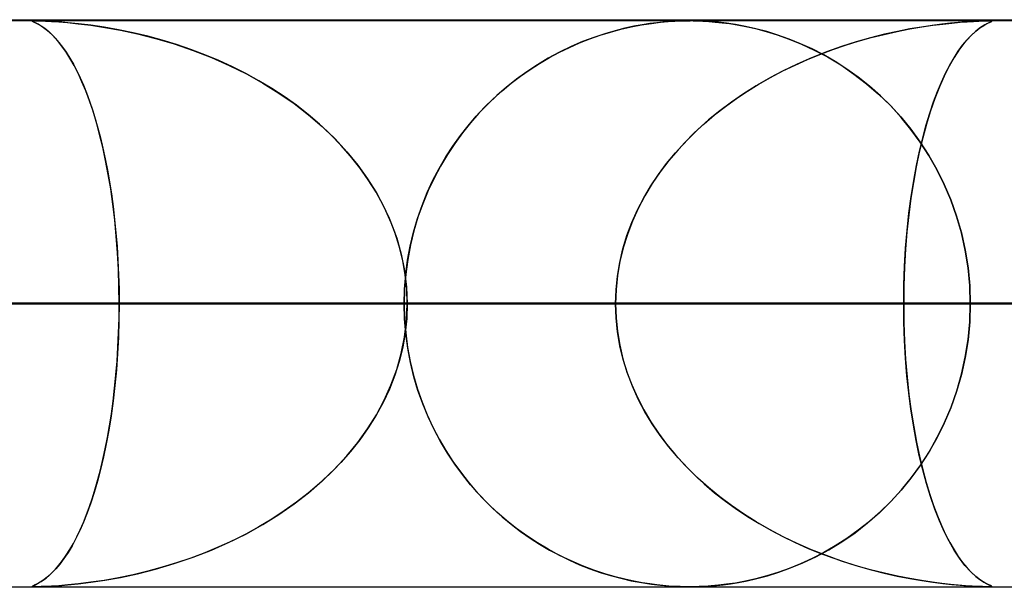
# Model space of a CAD drawing. Header units: millimetres. Extents: x -790 to 790, y -924 to 924.
# Tile 41 of 48: x 295 to 312, y 914 to 924. Entities that reach past the tile are written whole.
import ezdxf

# ---------------------------------------------------------------- set-up
doc = ezdxf.new("R2010")
doc.units = ezdxf.units.MM
doc.layers.add('HIDDEN', color=7, linetype='Continuous')
doc.layers.add('THICK', color=7, linetype='Continuous')

msp = doc.modelspace()

# ---------------------------------------------------------------- linework, layer by layer
at = {"layer": 'HIDDEN'}
for p, q in [((344.621, 923.99), (0, 923.99)), ((677, 923.99), (0, 923.99)), ((344.621, 923.99), (0, 923.99)), ((329.536, 923.98), (0, 923.98)), ((295.31, 923.974), (295.315, 923.978)), ((295.318, 923.968), (295.31, 923.974)), ((295.317, 923.978), (295.311, 923.975)), ((295.311, 923.975), (295.314, 923.971)), ((295.314, 923.971), (295.326, 923.964)), ((295.315, 923.978), (295.331, 923.979)), ((295.334, 923.98), (295.317, 923.978)), ((295.338, 923.958), (295.318, 923.968)), ((295.326, 923.964), (295.344, 923.956)), ((295.331, 923.979), (295.361, 923.98)), ((295.363, 923.98), (295.334, 923.98)), ((295.371, 923.943), (295.338, 923.958)), ((295.344, 923.956), (295.367, 923.945)), ((295.407, 923.98), (295.363, 923.98)), ((295.363, 923.98), (295.407, 923.98)), ((295.367, 923.945), (295.395, 923.931)), ((295.415, 923.92), (295.371, 923.943)), ((295.395, 923.931), (295.428, 923.913)), ((295.467, 923.978), (295.407, 923.98)), ((295.407, 923.98), (295.467, 923.978)), ((295.47, 923.888), (295.415, 923.92)), ((295.428, 923.913), (295.467, 923.89)), ((295.547, 923.975), (295.467, 923.978)), ((295.467, 923.978), (295.548, 923.975)), ((295.467, 923.89), (295.51, 923.861)), ((295.534, 923.844), (295.47, 923.888)), ((295.51, 923.861), (295.558, 923.826)), ((295.606, 923.786), (295.534, 923.844)), ((295.65, 923.969), (295.547, 923.975)), ((295.548, 923.975), (295.652, 923.969)), ((295.558, 923.826), (295.61, 923.783)), ((295.781, 923.961), (295.65, 923.969)), ((295.652, 923.969), (295.78, 923.961)), ((295.78, 923.961), (295.936, 923.948)), ((295.942, 923.947), (295.781, 923.961)), ((295.936, 923.948), (296.124, 923.929)), ((296.13, 923.928), (295.942, 923.947)), ((296.124, 923.929), (296.344, 923.902)), ((296.344, 923.902), (296.13, 923.928)), ((296.579, 923.867), (296.344, 923.902)), ((296.344, 923.902), (296.593, 923.864)), ((296.833, 923.822), (296.579, 923.867)), ((296.593, 923.864), (296.868, 923.815)), ((297.091, 923.768), (296.833, 923.822)), ((305.505, 923.782), (305.688, 923.831)), ((305.76, 923.848), (305.588, 923.805)), ((305.688, 923.831), (305.872, 923.873)), ((305.92, 923.883), (305.76, 923.848)), ((305.872, 923.873), (306.056, 923.908)), ((306.068, 923.91), (305.92, 923.883)), ((306.056, 923.908), (306.23, 923.935)), ((306.202, 923.931), (306.068, 923.91)), ((306.321, 923.946), (306.202, 923.931)), ((306.23, 923.935), (306.388, 923.954)), ((306.43, 923.958), (306.321, 923.946)), ((306.388, 923.954), (306.526, 923.966)), ((306.537, 923.967), (306.43, 923.958)), ((306.526, 923.966), (306.643, 923.973)), ((306.64, 923.973), (306.537, 923.967)), ((306.734, 923.977), (306.64, 923.973)), ((306.643, 923.973), (306.739, 923.977)), ((306.819, 923.979), (306.734, 923.977)), ((306.739, 923.977), (306.822, 923.979)), ((306.899, 923.98), (306.819, 923.979)), ((306.822, 923.979), (306.9, 923.98)), ((306.982, 923.979), (306.899, 923.98)), ((306.9, 923.98), (306.902, 923.98)), ((306.902, 923.98), (306.904, 923.98)), ((306.904, 923.98), (306.906, 923.98)), ((306.906, 923.98), (306.908, 923.98)), ((306.908, 923.98), (306.91, 923.98)), ((306.91, 923.98), (306.912, 923.98)), ((306.963, 923.98), (307.044, 923.978)), ((307.071, 923.977), (306.982, 923.979)), ((307.044, 923.978), (307.134, 923.974)), ((307.171, 923.973), (307.071, 923.977)), ((307.134, 923.974), (307.238, 923.968)), ((307.283, 923.965), (307.171, 923.973)), ((307.238, 923.968), (307.354, 923.959)), ((307.409, 923.954), (307.283, 923.965)), ((307.354, 923.959), (307.476, 923.947)), ((307.551, 923.937), (307.409, 923.954)), ((307.476, 923.947), (307.603, 923.93)), ((307.71, 923.914), (307.551, 923.937)), ((307.603, 923.93), (307.74, 923.909)), ((307.884, 923.882), (307.71, 923.914)), ((307.74, 923.909), (307.894, 923.88)), ((308.07, 923.84), (307.884, 923.882)), ((307.894, 923.88), (308.065, 923.842)), ((308.065, 923.842), (308.25, 923.793)), ((308.263, 923.789), (308.07, 923.84)), ((310.562, 923.793), (310.785, 923.836)), ((310.786, 923.836), (310.567, 923.794)), ((310.785, 923.836), (310.995, 923.872)), ((310.99, 923.871), (310.786, 923.836)), ((311.179, 923.899), (310.99, 923.871)), ((310.995, 923.872), (311.188, 923.901)), ((311.35, 923.921), (311.179, 923.899)), ((311.188, 923.901), (311.366, 923.923)), ((311.502, 923.938), (311.35, 923.921)), ((311.366, 923.923), (311.526, 923.94)), ((311.636, 923.951), (311.502, 923.938)), ((311.526, 923.94), (311.669, 923.954)), ((311.763, 923.961), (311.636, 923.951)), ((311.669, 923.954), (311.797, 923.963)), ((311.881, 923.969), (311.763, 923.961)), ((311.797, 923.963), (311.909, 923.97)), ((311.984, 923.974), (311.881, 923.969)), ((311.909, 923.97), (312.003, 923.975)), ((311.946, 923.797), (312.02, 923.855)), ((312.032, 923.863), (311.948, 923.798)), ((312.068, 923.978), (311.984, 923.974)), ((312.003, 923.975), (312.079, 923.978)), ((312.02, 923.855), (312.087, 923.899)), ((312.105, 923.909), (312.032, 923.863)), ((312.131, 923.979), (312.068, 923.978)), ((312.079, 923.978), (312.136, 923.98)), ((312.087, 923.899), (312.144, 923.93)), ((312.163, 923.94), (312.105, 923.909)), ((312.177, 923.98), (312.131, 923.979)), ((312.136, 923.98), (312.178, 923.98)), ((312.144, 923.93), (312.187, 923.951)), ((312.204, 923.959), (312.163, 923.94)), ((312.21, 923.979), (312.177, 923.98)), ((312.178, 923.98), (312.207, 923.98)), ((312.187, 923.951), (312.216, 923.965)), ((312.225, 923.97), (312.204, 923.959)), ((312.207, 923.98), (312.224, 923.978)), ((312.228, 923.978), (312.21, 923.979)), ((312.216, 923.965), (312.229, 923.973)), ((312.224, 923.978), (312.23, 923.975)), ((312.23, 923.975), (312.225, 923.97)), ((312.229, 923.973), (312.228, 923.978)), ((295.681, 923.715), (295.606, 923.786)), ((295.61, 923.783), (295.665, 923.731)), ((295.665, 923.731), (295.723, 923.67)), ((295.756, 923.634), (295.681, 923.715)), ((295.723, 923.67), (295.784, 923.599)), ((296.868, 923.815), (297.166, 923.751)), ((297.348, 923.707), (297.091, 923.768)), ((297.166, 923.751), (297.484, 923.671)), ((297.603, 923.637), (297.348, 923.707)), ((297.484, 923.671), (297.816, 923.573)), ((304.961, 923.591), (305.141, 923.662)), ((305.215, 923.688), (305.016, 923.613)), ((305.141, 923.662), (305.323, 923.726)), ((305.406, 923.752), (305.215, 923.688)), ((305.323, 923.726), (305.505, 923.782)), ((305.588, 923.805), (305.406, 923.752)), ((308.25, 923.793), (308.448, 923.733)), ((308.459, 923.729), (308.263, 923.789)), ((308.448, 923.733), (308.656, 923.659)), ((308.658, 923.658), (308.459, 923.729)), ((308.656, 923.659), (308.874, 923.57)), ((308.859, 923.577), (308.658, 923.658)), ((310.093, 923.681), (309.84, 923.609)), ((309.876, 923.62), (310.104, 923.684)), ((310.336, 923.742), (310.093, 923.681)), ((310.104, 923.684), (310.333, 923.741)), ((310.333, 923.741), (310.562, 923.793)), ((310.567, 923.794), (310.336, 923.742)), ((311.715, 923.552), (311.792, 923.645)), ((311.854, 923.711), (311.756, 923.603)), ((311.792, 923.645), (311.869, 923.727)), ((311.948, 923.798), (311.854, 923.711)), ((311.869, 923.727), (311.946, 923.797)), ((295.83, 923.541), (295.756, 923.634)), ((295.784, 923.599), (295.848, 923.518)), ((295.904, 923.437), (295.83, 923.541)), ((295.848, 923.518), (295.912, 923.425)), ((297.857, 923.56), (297.603, 923.637)), ((297.816, 923.573), (298.148, 923.459)), ((298.108, 923.474), (297.857, 923.56)), ((298.356, 923.38), (298.108, 923.474)), ((304.605, 923.426), (304.782, 923.512)), ((304.811, 923.525), (304.607, 923.427)), ((304.782, 923.512), (304.961, 923.591)), ((305.016, 923.613), (304.811, 923.525)), ((309.062, 923.484), (308.859, 923.577)), ((308.874, 923.57), (309.1, 923.465)), ((309.266, 923.378), (309.062, 923.484)), ((309.2, 923.388), (309.424, 923.472)), ((309.579, 923.526), (309.313, 923.431)), ((309.424, 923.472), (309.649, 923.549)), ((309.84, 923.609), (309.579, 923.526)), ((309.649, 923.549), (309.876, 923.62)), ((311.661, 923.478), (311.568, 923.336)), ((311.639, 923.446), (311.715, 923.552)), ((311.756, 923.603), (311.661, 923.478)), ((295.978, 923.321), (295.904, 923.437)), ((295.912, 923.425), (295.976, 923.324)), ((295.976, 923.324), (296.038, 923.215)), ((296.049, 923.194), (295.978, 923.321)), ((298.148, 923.459), (298.471, 923.333)), ((298.601, 923.278), (298.356, 923.38)), ((298.471, 923.333), (298.785, 923.195)), ((304.41, 923.32), (304.217, 923.205)), ((304.258, 923.23), (304.431, 923.332)), ((304.607, 923.427), (304.41, 923.32)), ((304.431, 923.332), (304.605, 923.426)), ((308.762, 923.2), (308.98, 923.298)), ((309.05, 923.327), (308.796, 923.216)), ((308.98, 923.298), (309.2, 923.388)), ((309.313, 923.431), (309.05, 923.327)), ((309.1, 923.465), (309.331, 923.342)), ((309.47, 923.261), (309.266, 923.378)), ((309.331, 923.342), (309.566, 923.201)), ((311.568, 923.336), (311.477, 923.179)), ((311.488, 923.199), (311.563, 923.328)), ((311.563, 923.328), (311.639, 923.446)), ((296.038, 923.215), (296.099, 923.099)), ((296.12, 923.056), (296.049, 923.194)), ((298.841, 923.168), (298.601, 923.278)), ((298.785, 923.195), (299.088, 923.044)), ((299.077, 923.05), (298.841, 923.168)), ((303.921, 923.004), (304.088, 923.121)), ((304.217, 923.205), (304.03, 923.082)), ((304.088, 923.121), (304.258, 923.23)), ((308.547, 923.096), (308.762, 923.2)), ((308.796, 923.216), (308.548, 923.097)), ((309.674, 923.129), (309.47, 923.261)), ((309.566, 923.201), (309.799, 923.042)), ((309.875, 922.985), (309.674, 923.129)), ((311.477, 923.179), (311.389, 923.005)), ((311.414, 923.056), (311.488, 923.199)), ((296.099, 923.099), (296.157, 922.976)), ((296.189, 922.906), (296.12, 923.056)), ((296.157, 922.976), (296.215, 922.845)), ((299.309, 922.923), (299.077, 923.05)), ((299.088, 923.044), (299.38, 922.881)), ((303.849, 922.951), (303.674, 922.812)), ((303.758, 922.879), (303.921, 923.004)), ((304.03, 923.082), (303.849, 922.951)), ((308.309, 922.97), (308.077, 922.836)), ((308.129, 922.867), (308.336, 922.985)), ((308.548, 923.097), (308.309, 922.97)), ((308.336, 922.985), (308.547, 923.096)), ((309.799, 923.042), (310.022, 922.87)), ((310.073, 922.828), (309.875, 922.985)), ((311.389, 923.005), (311.305, 922.815)), ((311.342, 922.9), (311.414, 923.056)), ((296.256, 922.744), (296.189, 922.906)), ((296.215, 922.845), (296.27, 922.708)), ((299.535, 922.787), (299.309, 922.923)), ((299.38, 922.881), (299.661, 922.706)), ((299.755, 922.643), (299.535, 922.787)), ((303.674, 922.812), (303.505, 922.665)), ((303.597, 922.746), (303.758, 922.879)), ((308.077, 922.836), (307.854, 922.695)), ((307.925, 922.742), (308.129, 922.867)), ((310.022, 922.87), (310.234, 922.686)), ((310.266, 922.657), (310.073, 922.828)), ((311.305, 922.815), (311.225, 922.61)), ((311.271, 922.732), (311.342, 922.9)), ((296.321, 922.57), (296.256, 922.744)), ((296.27, 922.708), (296.323, 922.563)), ((299.661, 922.706), (299.929, 922.52)), ((299.97, 922.49), (299.755, 922.643)), ((303.288, 922.456), (303.441, 922.605)), ((303.505, 922.665), (303.343, 922.511)), ((303.441, 922.605), (303.597, 922.746)), ((307.532, 922.469), (307.727, 922.609)), ((307.854, 922.695), (307.639, 922.547)), ((307.727, 922.609), (307.925, 922.742)), ((310.234, 922.686), (310.435, 922.491)), ((310.453, 922.473), (310.266, 922.657)), ((311.225, 922.61), (311.148, 922.391)), ((311.202, 922.549), (311.271, 922.732)), ((296.384, 922.384), (296.321, 922.57)), ((296.323, 922.563), (296.375, 922.412)), ((299.929, 922.52), (300.185, 922.322)), ((300.177, 922.328), (299.97, 922.49)), ((303.141, 922.298), (303.288, 922.456)), ((303.343, 922.511), (303.188, 922.349)), ((307.343, 922.321), (307.532, 922.469)), ((307.639, 922.547), (307.433, 922.393)), ((310.435, 922.491), (310.624, 922.285)), ((310.632, 922.276), (310.453, 922.473)), ((311.136, 922.353), (311.202, 922.549)), ((296.375, 922.412), (296.424, 922.254)), ((296.444, 922.186), (296.384, 922.384)), ((296.424, 922.254), (296.471, 922.089)), ((300.377, 922.157), (300.177, 922.328)), ((300.185, 922.322), (300.425, 922.114)), ((302.998, 922.131), (303.141, 922.298)), ((303.188, 922.349), (303.039, 922.181)), ((307.159, 922.165), (307.343, 922.321)), ((307.433, 922.393), (307.236, 922.232)), ((310.624, 922.285), (310.802, 922.069)), ((310.804, 922.066), (310.632, 922.276)), ((311.072, 922.143), (311.136, 922.353)), ((311.148, 922.391), (311.077, 922.16)), ((296.501, 921.975), (296.444, 922.186)), ((296.471, 922.089), (296.516, 921.916)), ((300.569, 921.978), (300.377, 922.157)), ((300.425, 922.114), (300.65, 921.897)), ((302.86, 921.956), (302.998, 922.131)), ((303.039, 922.181), (302.896, 922.003)), ((306.982, 922.002), (307.159, 922.165)), ((307.236, 922.232), (307.048, 922.064)), ((311.077, 922.16), (311.011, 921.917)), ((311.011, 921.918), (311.072, 922.143)), ((296.555, 921.752), (296.501, 921.975)), ((296.516, 921.916), (296.559, 921.735)), ((300.752, 921.79), (300.569, 921.978)), ((302.729, 921.772), (302.86, 921.956)), ((302.896, 922.003), (302.76, 921.817)), ((306.812, 921.831), (306.982, 922.002)), ((307.048, 922.064), (306.868, 921.889)), ((310.802, 922.069), (310.967, 921.842)), ((310.967, 921.843), (310.804, 922.066)), ((311.011, 921.917), (310.95, 921.665)), ((310.954, 921.68), (311.011, 921.918)), ((296.606, 921.518), (296.555, 921.752)), ((296.559, 921.735), (296.6, 921.546)), ((300.65, 921.897), (300.858, 921.671)), ((300.924, 921.594), (300.752, 921.79)), ((302.604, 921.579), (302.729, 921.772)), ((302.76, 921.817), (302.631, 921.623)), ((306.65, 921.652), (306.812, 921.831)), ((306.868, 921.889), (306.698, 921.706)), ((311.12, 921.607), (310.967, 921.843)), ((310.967, 921.842), (311.121, 921.605)), ((300.858, 921.671), (301.05, 921.437)), ((301.086, 921.39), (300.924, 921.594)), ((302.487, 921.378), (302.604, 921.579)), ((302.631, 921.623), (302.51, 921.419)), ((306.497, 921.465), (306.65, 921.652)), ((306.698, 921.706), (306.536, 921.514)), ((310.95, 921.665), (310.896, 921.403)), ((310.901, 921.428), (310.954, 921.68)), ((311.261, 921.358), (311.12, 921.607)), ((311.121, 921.605), (311.262, 921.356)), ((296.6, 921.546), (296.639, 921.349)), ((296.653, 921.272), (296.606, 921.518)), ((301.05, 921.437), (301.224, 921.195)), ((301.236, 921.177), (301.086, 921.39)), ((302.51, 921.419), (302.396, 921.206)), ((306.352, 921.271), (306.497, 921.465)), ((306.536, 921.514), (306.384, 921.315)), ((310.896, 921.403), (310.846, 921.131)), ((310.852, 921.162), (310.901, 921.428)), ((296.639, 921.349), (296.675, 921.143)), ((296.695, 921.015), (296.653, 921.272)), ((302.377, 921.168), (302.487, 921.378)), ((306.218, 921.07), (306.352, 921.271)), ((306.384, 921.315), (306.243, 921.109)), ((311.391, 921.096), (311.261, 921.358)), ((311.262, 921.356), (311.391, 921.095)), ((296.675, 921.143), (296.708, 920.928)), ((301.224, 921.195), (301.38, 920.946)), ((301.374, 920.956), (301.236, 921.177)), ((302.277, 920.951), (302.377, 921.168)), ((302.396, 921.206), (302.292, 920.985)), ((306.095, 920.861), (306.218, 921.07)), ((306.243, 921.109), (306.114, 920.894)), ((310.846, 921.131), (310.803, 920.851)), ((310.808, 920.882), (310.852, 921.162)), ((311.507, 920.822), (311.391, 921.096)), ((311.391, 921.095), (311.507, 920.821)), ((296.733, 920.747), (296.695, 921.015)), ((296.708, 920.928), (296.739, 920.706)), ((301.498, 920.728), (301.374, 920.956)), ((301.38, 920.946), (301.518, 920.689)), ((302.186, 920.726), (302.277, 920.951)), ((302.292, 920.985), (302.197, 920.755)), ((306.114, 920.894), (305.997, 920.672)), ((310.769, 920.59), (310.808, 920.882)), ((296.766, 920.47), (296.733, 920.747)), ((296.739, 920.706), (296.765, 920.477)), ((301.608, 920.493), (301.498, 920.728)), ((302.104, 920.494), (302.186, 920.726)), ((302.197, 920.755), (302.113, 920.519)), ((305.983, 920.645), (306.095, 920.861)), ((310.803, 920.851), (310.766, 920.56)), ((311.608, 920.537), (311.507, 920.822)), ((311.507, 920.821), (311.608, 920.536)), ((301.518, 920.689), (301.637, 920.424)), ((302.113, 920.519), (302.04, 920.276)), ((305.883, 920.422), (305.983, 920.645)), ((305.997, 920.672), (305.893, 920.445)), ((310.766, 920.56), (310.734, 920.26)), ((310.736, 920.285), (310.769, 920.59)), ((311.693, 920.24), (311.608, 920.537)), ((311.608, 920.536), (311.693, 920.24)), ((296.765, 920.477), (296.789, 920.241)), ((296.794, 920.184), (296.766, 920.47)), ((301.703, 920.251), (301.608, 920.493)), ((301.637, 920.424), (301.738, 920.15)), ((302.034, 920.254), (302.104, 920.494)), ((305.797, 920.193), (305.883, 920.422)), ((305.893, 920.445), (305.804, 920.212)), ((296.789, 920.241), (296.808, 920)), ((296.816, 919.89), (296.794, 920.184)), ((301.782, 920.005), (301.703, 920.251)), ((301.975, 920.008), (302.034, 920.254)), ((302.04, 920.276), (301.979, 920.027)), ((305.726, 919.959), (305.797, 920.193)), ((305.804, 920.212), (305.73, 919.974)), ((310.734, 920.26), (310.709, 919.951)), ((310.71, 919.971), (310.736, 920.285)), ((311.693, 920.24), (311.76, 919.935)), ((311.761, 919.936), (311.693, 920.24)), ((296.808, 920), (296.823, 919.754)), ((301.738, 920.15), (301.818, 919.867)), ((301.844, 919.755), (301.782, 920.005)), ((301.929, 919.758), (301.975, 920.008)), ((301.979, 920.027), (301.932, 919.773)), ((296.831, 919.593), (296.816, 919.89)), ((301.818, 919.867), (301.877, 919.578)), ((305.669, 919.72), (305.726, 919.959)), ((305.73, 919.974), (305.672, 919.733)), ((310.691, 919.65), (310.71, 919.971)), ((310.709, 919.951), (310.691, 919.635)), ((311.76, 919.935), (311.81, 919.624)), ((311.81, 919.625), (311.761, 919.936)), ((296.823, 919.754), (296.835, 919.502)), ((301.888, 919.502), (301.844, 919.755)), ((301.896, 919.504), (301.929, 919.758)), ((301.932, 919.773), (301.897, 919.514)), ((305.628, 919.479), (305.669, 919.72)), ((305.672, 919.733), (305.63, 919.487)), ((310.68, 919.322), (310.691, 919.65)), ((296.841, 919.292), (296.831, 919.593)), ((296.835, 919.502), (296.842, 919.247)), ((301.875, 919.248), (301.896, 919.504)), ((301.897, 919.514), (301.876, 919.253)), ((301.877, 919.578), (301.912, 919.285)), ((301.915, 919.247), (301.888, 919.502)), ((305.63, 919.487), (305.604, 919.239)), ((305.604, 919.236), (305.628, 919.479)), ((310.691, 919.635), (310.68, 919.314)), ((311.84, 919.31), (311.81, 919.625)), ((311.81, 919.624), (311.84, 919.309)), ((310.676, 918.99), (310.68, 919.322)), ((310.68, 919.314), (310.676, 918.99)), ((311.85, 918.99), (311.84, 919.31)), ((311.84, 919.309), (311.85, 918.99)), ((296.844, 918.99), (296.841, 919.292)), ((296.842, 919.247), (296.844, 918.99)), ((301.876, 919.253), (301.869, 918.99)), ((301.869, 918.99), (301.875, 919.248)), ((301.912, 919.285), (301.924, 918.99)), ((301.924, 918.99), (301.915, 919.247)), ((305.604, 919.239), (305.595, 918.99)), ((305.595, 918.99), (305.604, 919.236)), ((310.676, 918.99), (0, 918.99)), ((0, 918.99), (305.595, 918.99)), ((0, 918.99), (310.676, 918.99)), ((305.595, 918.99), (0, 918.99)), ((328.035, 918.99), (0, 918.99)), ((0, 918.99), (322.954, 918.99)), ((0, 918.99), (328.035, 918.99)), ((322.954, 918.99), (0, 918.99)), ((157.967, 918.99), (301.869, 918.99)), ((301.869, 918.99), (157.967, 918.99)), ((311.85, 918.99), (163.048, 918.99)), ((163.048, 918.99), (311.85, 918.99)), ((175.328, 918.99), (335.973, 918.99)), ((335.973, 918.99), (175.328, 918.99)), ((345.954, 918.99), (180.409, 918.99)), ((180.409, 918.99), (345.954, 918.99)), ((192.688, 918.99), (370.076, 918.99)), ((370.076, 918.99), (192.688, 918.99)), ((380.057, 918.99), (197.769, 918.99)), ((197.769, 918.99), (380.057, 918.99)), ((210.048, 918.99), (404.179, 918.99)), ((404.179, 918.99), (210.048, 918.99)), ((414.16, 918.99), (215.128, 918.99)), ((215.128, 918.99), (414.16, 918.99)), ((227.407, 918.99), (438.281, 918.99)), ((438.281, 918.99), (227.407, 918.99)), ((448.262, 918.99), (232.488, 918.99)), ((232.488, 918.99), (448.262, 918.99)), ((244.766, 918.99), (472.384, 918.99)), ((472.384, 918.99), (244.766, 918.99)), ((482.364, 918.99), (249.847, 918.99)), ((249.847, 918.99), (482.364, 918.99)), ((262.126, 918.99), (506.485, 918.99)), ((506.485, 918.99), (262.126, 918.99)), ((516.466, 918.99), (267.206, 918.99)), ((267.206, 918.99), (516.466, 918.99)), ((301.869, 918.99), (277.745, 918.99)), ((277.745, 918.99), (301.869, 918.99)), ((279.485, 918.99), (540.587, 918.99)), ((540.587, 918.99), (279.485, 918.99)), ((550.567, 918.99), (284.565, 918.99)), ((284.565, 918.99), (550.567, 918.99)), ((284.565, 918.99), (296.844, 918.99)), ((296.844, 918.99), (284.565, 918.99)), ((305.595, 918.99), (293.317, 918.99)), ((293.317, 918.99), (305.595, 918.99)), ((296.844, 918.99), (296.841, 918.696)), ((296.842, 918.733), (296.844, 918.99)), ((296.844, 918.99), (574.688, 918.99)), ((574.688, 918.99), (296.844, 918.99)), ((301.869, 918.99), (301.875, 918.732)), ((301.876, 918.727), (301.869, 918.99)), ((301.912, 918.695), (301.924, 918.99)), ((301.924, 918.99), (301.915, 918.733)), ((584.669, 918.99), (301.924, 918.99)), ((301.924, 918.99), (584.669, 918.99)), ((301.924, 918.99), (314.203, 918.99)), ((314.203, 918.99), (301.924, 918.99)), ((305.595, 918.99), (305.604, 918.744)), ((305.604, 918.741), (305.595, 918.99)), ((310.68, 918.666), (310.676, 918.99)), ((310.676, 918.99), (310.68, 918.658)), ((322.954, 918.99), (310.676, 918.99)), ((310.676, 918.99), (322.954, 918.99)), ((311.84, 918.673), (311.85, 918.99)), ((311.85, 918.99), (311.84, 918.67)), ((335.973, 918.99), (311.85, 918.99)), ((311.85, 918.99), (335.973, 918.99)), ((296.841, 918.696), (296.832, 918.403)), ((296.835, 918.478), (296.842, 918.733)), ((301.875, 918.732), (301.896, 918.476)), ((301.897, 918.466), (301.876, 918.727)), ((301.877, 918.402), (301.912, 918.695)), ((301.915, 918.733), (301.888, 918.478)), ((305.604, 918.744), (305.628, 918.501)), ((305.63, 918.493), (305.604, 918.741)), ((310.691, 918.345), (310.68, 918.666)), ((310.68, 918.658), (310.691, 918.33)), ((311.81, 918.359), (311.84, 918.673)), ((311.84, 918.67), (311.81, 918.355)), ((296.823, 918.226), (296.835, 918.478)), ((301.888, 918.478), (301.844, 918.225)), ((301.896, 918.476), (301.929, 918.222)), ((301.932, 918.207), (301.897, 918.466)), ((305.628, 918.501), (305.669, 918.26)), ((305.672, 918.247), (305.63, 918.493)), ((296.832, 918.403), (296.817, 918.113)), ((301.818, 918.113), (301.877, 918.402)), ((310.709, 918.029), (310.691, 918.345)), ((310.691, 918.33), (310.71, 918.009)), ((311.761, 918.05), (311.81, 918.359)), ((311.81, 918.355), (311.761, 918.044)), ((296.817, 918.113), (296.796, 917.827)), ((296.808, 917.98), (296.823, 918.226)), ((301.738, 917.83), (301.818, 918.113)), ((301.844, 918.225), (301.782, 917.975)), ((301.929, 918.222), (301.975, 917.972)), ((301.979, 917.953), (301.932, 918.207)), ((305.669, 918.26), (305.726, 918.021)), ((305.73, 918.006), (305.672, 918.247)), ((296.789, 917.739), (296.808, 917.98)), ((301.782, 917.975), (301.703, 917.729)), ((301.975, 917.972), (302.034, 917.726)), ((302.04, 917.704), (301.979, 917.953)), ((305.726, 918.021), (305.797, 917.787)), ((305.804, 917.768), (305.73, 918.006)), ((310.734, 917.72), (310.709, 918.029)), ((310.71, 918.009), (310.736, 917.695)), ((311.761, 918.044), (311.693, 917.74)), ((311.694, 917.747), (311.761, 918.05)), ((296.796, 917.827), (296.77, 917.547)), ((301.637, 917.556), (301.738, 917.83)), ((305.797, 917.787), (305.883, 917.558)), ((305.893, 917.535), (305.804, 917.768)), ((311.611, 917.452), (311.694, 917.747)), ((296.765, 917.503), (296.789, 917.739)), ((301.703, 917.729), (301.608, 917.487)), ((302.034, 917.726), (302.104, 917.486)), ((302.113, 917.461), (302.04, 917.704)), ((310.766, 917.42), (310.734, 917.72)), ((310.736, 917.695), (310.769, 917.39)), ((311.693, 917.74), (311.608, 917.443)), ((296.77, 917.547), (296.739, 917.276)), ((296.739, 917.274), (296.765, 917.503)), ((301.608, 917.487), (301.498, 917.252)), ((301.518, 917.291), (301.637, 917.556)), ((302.104, 917.486), (302.186, 917.254)), ((302.197, 917.225), (302.113, 917.461)), ((305.883, 917.558), (305.983, 917.335)), ((305.997, 917.307), (305.893, 917.535)), ((310.803, 917.129), (310.766, 917.42)), ((311.608, 917.443), (311.507, 917.158)), ((311.511, 917.168), (311.611, 917.452)), ((296.739, 917.276), (296.703, 917.014)), ((296.708, 917.052), (296.739, 917.274)), ((301.498, 917.252), (301.374, 917.024)), ((301.38, 917.034), (301.518, 917.291)), ((302.186, 917.254), (302.277, 917.029)), ((302.292, 916.995), (302.197, 917.225)), ((305.983, 917.335), (306.095, 917.119)), ((306.114, 917.086), (305.997, 917.307)), ((310.769, 917.39), (310.808, 917.098)), ((296.675, 916.837), (296.708, 917.052)), ((306.095, 917.119), (306.218, 916.91)), ((306.243, 916.871), (306.114, 917.086)), ((310.846, 916.849), (310.803, 917.129)), ((310.808, 917.098), (310.852, 916.818)), ((311.507, 917.158), (311.391, 916.884)), ((311.396, 916.896), (311.511, 917.168)), ((296.703, 917.014), (296.662, 916.762)), ((301.224, 916.785), (301.38, 917.034)), ((301.374, 917.024), (301.236, 916.803)), ((302.277, 917.029), (302.377, 916.812)), ((302.396, 916.774), (302.292, 916.995)), ((306.218, 916.91), (306.352, 916.709)), ((311.391, 916.884), (311.261, 916.622)), ((311.268, 916.635), (311.396, 916.896)), ((296.662, 916.762), (296.618, 916.52)), ((296.639, 916.631), (296.675, 916.837)), ((301.05, 916.543), (301.224, 916.785)), ((301.236, 916.803), (301.086, 916.591)), ((302.377, 916.812), (302.487, 916.602)), ((302.51, 916.561), (302.396, 916.774)), ((306.384, 916.665), (306.243, 916.871)), ((306.352, 916.709), (306.497, 916.515)), ((310.896, 916.578), (310.846, 916.849)), ((310.852, 916.818), (310.901, 916.552)), ((296.6, 916.434), (296.639, 916.631)), ((300.858, 916.309), (301.05, 916.543)), ((301.086, 916.591), (300.924, 916.386)), ((302.487, 916.602), (302.604, 916.401)), ((302.631, 916.357), (302.51, 916.561)), ((306.536, 916.466), (306.384, 916.665)), ((310.95, 916.315), (310.896, 916.578)), ((310.901, 916.552), (310.954, 916.3)), ((311.261, 916.622), (311.12, 916.373)), ((311.128, 916.387), (311.268, 916.635)), ((296.559, 916.245), (296.6, 916.434)), ((296.618, 916.52), (296.569, 916.289)), ((300.924, 916.386), (300.752, 916.19)), ((302.604, 916.401), (302.729, 916.208)), ((302.76, 916.163), (302.631, 916.357)), ((306.497, 916.515), (306.65, 916.328)), ((306.698, 916.274), (306.536, 916.466)), ((311.12, 916.373), (310.967, 916.137)), ((310.976, 916.15), (311.128, 916.387)), ((296.516, 916.064), (296.559, 916.245)), ((296.569, 916.289), (296.517, 916.069)), ((300.752, 916.19), (300.569, 916.002)), ((300.65, 916.083), (300.858, 916.309)), ((302.729, 916.208), (302.86, 916.024)), ((306.65, 916.328), (306.812, 916.15)), ((306.868, 916.091), (306.698, 916.274)), ((311.011, 916.063), (310.95, 916.315)), ((310.954, 916.3), (311.011, 916.062)), ((296.517, 916.069), (296.462, 915.86)), ((296.471, 915.891), (296.516, 916.064)), ((300.425, 915.866), (300.65, 916.083)), ((302.896, 915.977), (302.76, 916.163)), ((302.86, 916.024), (302.998, 915.849)), ((306.812, 916.15), (306.982, 915.978)), ((307.048, 915.916), (306.868, 916.091)), ((310.967, 916.137), (310.804, 915.914)), ((310.812, 915.924), (310.976, 916.15)), ((311.077, 915.82), (311.011, 916.063)), ((311.011, 916.062), (311.072, 915.837)), ((296.462, 915.86), (296.405, 915.663)), ((296.424, 915.726), (296.471, 915.891)), ((300.185, 915.658), (300.425, 915.866)), ((300.569, 916.002), (300.377, 915.823)), ((303.039, 915.799), (302.896, 915.977)), ((302.998, 915.849), (303.141, 915.682)), ((306.982, 915.978), (307.159, 915.815)), ((307.236, 915.748), (307.048, 915.916)), ((310.804, 915.914), (310.632, 915.704)), ((310.636, 915.709), (310.812, 915.924)), ((311.072, 915.837), (311.136, 915.627)), ((296.405, 915.663), (296.344, 915.477)), ((296.375, 915.568), (296.424, 915.726)), ((299.929, 915.46), (300.185, 915.658)), ((300.377, 915.823), (300.177, 915.652)), ((303.188, 915.631), (303.039, 915.799)), ((303.141, 915.682), (303.288, 915.524)), ((307.159, 915.815), (307.343, 915.659)), ((307.433, 915.587), (307.236, 915.748)), ((307.343, 915.659), (307.532, 915.511)), ((310.449, 915.503), (310.636, 915.709)), ((310.632, 915.704), (310.453, 915.507)), ((311.148, 915.589), (311.077, 915.82)), ((296.323, 915.417), (296.375, 915.568)), ((299.97, 915.49), (299.755, 915.337)), ((300.177, 915.652), (299.97, 915.49)), ((303.343, 915.469), (303.188, 915.631)), ((303.288, 915.524), (303.441, 915.375)), ((307.639, 915.433), (307.433, 915.587)), ((307.532, 915.511), (307.727, 915.371)), ((310.25, 915.308), (310.449, 915.503)), ((310.453, 915.507), (310.266, 915.323)), ((311.136, 915.627), (311.202, 915.431)), ((311.225, 915.37), (311.148, 915.589)), ((296.27, 915.272), (296.323, 915.417)), ((296.344, 915.477), (296.282, 915.304)), ((299.755, 915.337), (299.535, 915.193)), ((299.661, 915.274), (299.929, 915.46)), ((303.505, 915.315), (303.343, 915.469)), ((303.441, 915.375), (303.597, 915.234)), ((303.674, 915.168), (303.505, 915.315)), ((307.854, 915.285), (307.639, 915.433)), ((307.727, 915.371), (307.925, 915.238)), ((310.266, 915.323), (310.073, 915.152)), ((311.202, 915.431), (311.271, 915.248)), ((311.305, 915.165), (311.225, 915.37)), ((296.217, 915.141), (296.151, 914.99)), ((296.215, 915.135), (296.27, 915.272)), ((296.282, 915.304), (296.217, 915.141)), ((299.535, 915.193), (299.309, 915.057)), ((299.38, 915.099), (299.661, 915.274)), ((303.597, 915.234), (303.758, 915.101)), ((303.849, 915.029), (303.674, 915.168)), ((308.077, 915.144), (307.854, 915.285)), ((307.925, 915.238), (308.129, 915.113)), ((308.309, 915.01), (308.077, 915.144)), ((310.073, 915.152), (309.875, 914.995)), ((310.04, 915.125), (310.25, 915.308)), ((311.271, 915.248), (311.342, 915.08)), ((311.389, 914.975), (311.305, 915.165)), ((296.151, 914.99), (296.083, 914.85)), ((296.099, 914.881), (296.157, 915.004)), ((296.157, 915.004), (296.215, 915.135)), ((299.309, 915.057), (299.077, 914.93)), ((299.088, 914.936), (299.38, 915.099)), ((303.758, 915.101), (303.921, 914.976)), ((304.03, 914.898), (303.849, 915.029)), ((303.921, 914.976), (304.088, 914.859)), ((308.129, 915.113), (308.336, 914.995)), ((308.548, 914.883), (308.309, 915.01)), ((308.336, 914.995), (308.547, 914.884)), ((309.875, 914.995), (309.674, 914.851)), ((309.819, 914.953), (310.04, 915.125)), ((311.342, 915.08), (311.414, 914.924)), ((311.477, 914.801), (311.389, 914.975)), ((296.083, 914.85), (296.014, 914.721)), ((296.038, 914.765), (296.099, 914.881)), ((298.841, 914.812), (298.601, 914.702)), ((298.785, 914.785), (299.088, 914.936)), ((299.077, 914.93), (298.841, 914.812)), ((304.217, 914.775), (304.03, 914.898)), ((304.088, 914.859), (304.258, 914.75)), ((308.547, 914.884), (308.762, 914.78)), ((308.796, 914.764), (308.548, 914.883)), ((309.354, 914.651), (309.588, 914.794)), ((309.674, 914.851), (309.47, 914.719)), ((309.588, 914.794), (309.819, 914.953)), ((311.414, 914.924), (311.488, 914.781)), ((311.568, 914.643), (311.477, 914.801)), ((295.912, 914.555), (295.976, 914.656)), ((296.014, 914.721), (295.943, 914.603)), ((295.976, 914.656), (296.038, 914.765)), ((298.148, 914.521), (298.471, 914.647)), ((298.601, 914.702), (298.356, 914.6)), ((298.471, 914.647), (298.785, 914.785)), ((304.41, 914.66), (304.217, 914.775)), ((304.258, 914.75), (304.431, 914.648)), ((304.607, 914.553), (304.41, 914.66)), ((304.431, 914.648), (304.605, 914.554)), ((308.762, 914.78), (308.98, 914.682)), ((309.05, 914.653), (308.796, 914.764)), ((308.98, 914.682), (309.2, 914.592)), ((309.313, 914.549), (309.05, 914.653)), ((309.124, 914.527), (309.354, 914.651)), ((309.47, 914.719), (309.266, 914.602)), ((311.488, 914.781), (311.563, 914.651)), ((311.563, 914.651), (311.639, 914.534)), ((311.661, 914.502), (311.568, 914.643)), ((295.784, 914.381), (295.848, 914.463)), ((295.872, 914.496), (295.799, 914.399)), ((295.848, 914.463), (295.912, 914.555)), ((295.943, 914.603), (295.872, 914.496)), ((297.816, 914.407), (298.148, 914.521)), ((298.108, 914.506), (297.857, 914.42)), ((298.356, 914.6), (298.108, 914.506)), ((304.605, 914.554), (304.782, 914.468)), ((304.811, 914.455), (304.607, 914.553)), ((304.782, 914.468), (304.961, 914.389)), ((305.016, 914.367), (304.811, 914.455)), ((309.062, 914.496), (308.859, 914.403)), ((308.899, 914.421), (309.124, 914.527)), ((309.266, 914.602), (309.062, 914.496)), ((309.2, 914.592), (309.424, 914.508)), ((309.579, 914.454), (309.313, 914.549)), ((309.424, 914.508), (309.649, 914.431)), ((309.84, 914.371), (309.579, 914.454)), ((311.639, 914.534), (311.715, 914.428)), ((311.756, 914.377), (311.661, 914.502)), ((295.726, 914.313), (295.653, 914.238)), ((295.665, 914.249), (295.723, 914.31)), ((295.723, 914.31), (295.784, 914.381)), ((295.799, 914.399), (295.726, 914.313)), ((297.348, 914.273), (297.091, 914.212)), ((297.166, 914.229), (297.484, 914.309)), ((297.603, 914.343), (297.348, 914.273)), ((297.484, 914.309), (297.816, 914.407)), ((297.857, 914.42), (297.603, 914.343)), ((304.961, 914.389), (305.141, 914.318)), ((305.215, 914.292), (305.016, 914.367)), ((305.141, 914.318), (305.323, 914.254)), ((305.406, 914.228), (305.215, 914.292)), ((308.658, 914.322), (308.459, 914.251)), ((308.473, 914.256), (308.681, 914.331)), ((308.859, 914.403), (308.658, 914.322)), ((308.681, 914.331), (308.899, 914.421)), ((309.649, 914.431), (309.876, 914.36)), ((310.093, 914.299), (309.84, 914.371)), ((309.876, 914.36), (310.104, 914.296)), ((310.336, 914.238), (310.093, 914.299)), ((310.104, 914.296), (310.333, 914.239)), ((311.715, 914.428), (311.792, 914.335)), ((311.854, 914.269), (311.756, 914.377)), ((311.792, 914.335), (311.869, 914.253)), ((311.948, 914.182), (311.854, 914.269)), ((295.514, 914.121), (295.454, 914.082)), ((295.467, 914.09), (295.51, 914.119)), ((295.51, 914.119), (295.558, 914.154)), ((295.581, 914.173), (295.514, 914.121)), ((295.558, 914.154), (295.61, 914.197)), ((295.653, 914.238), (295.581, 914.173)), ((295.61, 914.197), (295.665, 914.249)), ((296.344, 914.078), (296.593, 914.116)), ((296.579, 914.113), (296.344, 914.078)), ((296.833, 914.158), (296.579, 914.113)), ((296.593, 914.116), (296.868, 914.165)), ((297.091, 914.212), (296.833, 914.158)), ((296.868, 914.165), (297.166, 914.229)), ((305.323, 914.254), (305.505, 914.198)), ((305.588, 914.175), (305.406, 914.228)), ((305.505, 914.198), (305.688, 914.149)), ((305.76, 914.132), (305.588, 914.175)), ((305.688, 914.149), (305.872, 914.107)), ((305.92, 914.097), (305.76, 914.132)), ((305.872, 914.107), (306.056, 914.072)), ((306.068, 914.07), (305.92, 914.097)), ((307.884, 914.098), (307.71, 914.066)), ((307.761, 914.075), (307.917, 914.105)), ((308.07, 914.14), (307.884, 914.098)), ((307.917, 914.105), (308.089, 914.144)), ((308.263, 914.191), (308.07, 914.14)), ((308.089, 914.144), (308.274, 914.194)), ((308.459, 914.251), (308.263, 914.191)), ((308.274, 914.194), (308.473, 914.256)), ((310.333, 914.239), (310.562, 914.187)), ((310.567, 914.186), (310.336, 914.238)), ((310.562, 914.187), (310.785, 914.144)), ((310.786, 914.144), (310.567, 914.186)), ((310.785, 914.144), (310.995, 914.108)), ((310.99, 914.109), (310.786, 914.144)), ((311.179, 914.081), (310.99, 914.109)), ((310.995, 914.108), (311.188, 914.079)), ((311.869, 914.253), (311.946, 914.183)), ((311.946, 914.183), (312.02, 914.125)), ((312.032, 914.117), (311.948, 914.182)), ((312.02, 914.125), (312.087, 914.081)), ((312.105, 914.071), (312.032, 914.117)), ((0, 914), (329.536, 914)), ((344.621, 913.99), (0, 913.99)), ((677, 913.99), (0, 913.99)), ((344.621, 913.99), (0, 913.99)), ((156.497, 914), (306.9, 914)), ((173.855, 914), (341, 914)), ((191.213, 914), (375.1, 914)), ((208.572, 914), (409.2, 914)), ((225.93, 914), (443.3, 914)), ((243.288, 914), (477.4, 914)), ((260.647, 914), (511.5, 914)), ((278.005, 914), (545.6, 914)), ((295.316, 914.01), (295.31, 914.005)), ((295.31, 914.005), (295.316, 914.002)), ((295.311, 914.005), (295.314, 914.009)), ((295.317, 914.002), (295.311, 914.005)), ((295.314, 914.009), (295.326, 914.016)), ((295.333, 914.019), (295.316, 914.01)), ((295.316, 914.002), (295.334, 914)), ((295.334, 914), (295.317, 914.002)), ((295.326, 914.016), (295.344, 914.024)), ((295.362, 914.033), (295.333, 914.019)), ((295.363, 914), (295.334, 914)), ((295.334, 914), (295.363, 914)), ((295.344, 914.024), (295.367, 914.035)), ((295.403, 914.053), (295.362, 914.033)), ((295.407, 914), (295.363, 914)), ((295.363, 914), (295.407, 914)), ((295.363, 914), (579.7, 914)), ((295.367, 914.035), (295.395, 914.049)), ((295.395, 914.049), (295.428, 914.067)), ((295.454, 914.082), (295.403, 914.053)), ((295.467, 914.002), (295.407, 914)), ((295.407, 914), (295.467, 914.002)), ((295.428, 914.067), (295.467, 914.09)), ((295.547, 914.005), (295.467, 914.002)), ((295.467, 914.002), (295.548, 914.005)), ((295.65, 914.011), (295.547, 914.005)), ((295.548, 914.005), (295.652, 914.011)), ((295.781, 914.019), (295.65, 914.011)), ((295.652, 914.011), (295.78, 914.019)), ((295.78, 914.019), (295.936, 914.032)), ((295.942, 914.033), (295.781, 914.019)), ((295.936, 914.032), (296.124, 914.051)), ((296.13, 914.052), (295.942, 914.033)), ((296.124, 914.051), (296.344, 914.078)), ((296.344, 914.078), (296.13, 914.052)), ((306.056, 914.072), (306.23, 914.045)), ((306.202, 914.049), (306.068, 914.07)), ((306.321, 914.034), (306.202, 914.049)), ((306.23, 914.045), (306.388, 914.026)), ((306.43, 914.022), (306.321, 914.034)), ((306.388, 914.026), (306.526, 914.014)), ((306.537, 914.013), (306.43, 914.022)), ((306.526, 914.014), (306.643, 914.007)), ((306.64, 914.007), (306.537, 914.013)), ((306.734, 914.003), (306.64, 914.007)), ((306.643, 914.007), (306.739, 914.003)), ((306.819, 914.001), (306.734, 914.003)), ((306.739, 914.003), (306.822, 914.001)), ((306.899, 914), (306.819, 914.001)), ((306.822, 914.001), (306.9, 914)), ((306.982, 914.001), (306.899, 914)), ((306.9, 914), (306.977, 914)), ((306.977, 914), (307.059, 914.002)), ((307.071, 914.003), (306.982, 914.001)), ((307.059, 914.002), (307.151, 914.006)), ((307.171, 914.007), (307.071, 914.003)), ((307.151, 914.006), (307.257, 914.013)), ((307.283, 914.015), (307.171, 914.007)), ((307.257, 914.013), (307.373, 914.023)), ((307.409, 914.026), (307.283, 914.015)), ((307.373, 914.023), (307.495, 914.036)), ((307.551, 914.043), (307.409, 914.026)), ((307.495, 914.036), (307.622, 914.053)), ((307.71, 914.066), (307.551, 914.043)), ((307.622, 914.053), (307.761, 914.075)), ((311.35, 914.059), (311.179, 914.081)), ((311.188, 914.079), (311.366, 914.057)), ((311.502, 914.042), (311.35, 914.059)), ((311.366, 914.057), (311.526, 914.04)), ((311.636, 914.029), (311.502, 914.042)), ((311.526, 914.04), (311.669, 914.026)), ((311.763, 914.019), (311.636, 914.029)), ((311.669, 914.026), (311.797, 914.017)), ((311.881, 914.011), (311.763, 914.019)), ((311.797, 914.017), (311.909, 914.01)), ((311.984, 914.006), (311.881, 914.011)), ((311.909, 914.01), (312.003, 914.005)), ((312.068, 914.002), (311.984, 914.006)), ((312.003, 914.005), (312.079, 914.002)), ((312.131, 914), (312.068, 914.002)), ((312.079, 914.002), (312.136, 914)), ((312.087, 914.081), (312.144, 914.05)), ((312.163, 914.04), (312.105, 914.071)), ((312.177, 914), (312.131, 914)), ((312.136, 914), (312.178, 914)), ((312.144, 914.05), (312.187, 914.029)), ((312.204, 914.021), (312.163, 914.04)), ((312.21, 914), (312.177, 914)), ((312.178, 914), (312.207, 914)), ((312.187, 914.029), (312.216, 914.015)), ((312.225, 914.01), (312.204, 914.021)), ((312.207, 914), (312.224, 914.002)), ((312.228, 914.002), (312.21, 914)), ((312.216, 914.015), (312.229, 914.007)), ((312.224, 914.002), (312.23, 914.005)), ((312.23, 914.005), (312.225, 914.01)), ((312.229, 914.007), (312.228, 914.002))]:
    msp.add_line(p, q, dxfattribs=at)
at = {"layer": 'THICK'}
for p, q in [((0, 924), (732, 924)), ((732, 919), (0, 919))]:
    msp.add_line(p, q, dxfattribs=at)

doc.saveas('drawing.dxf')
